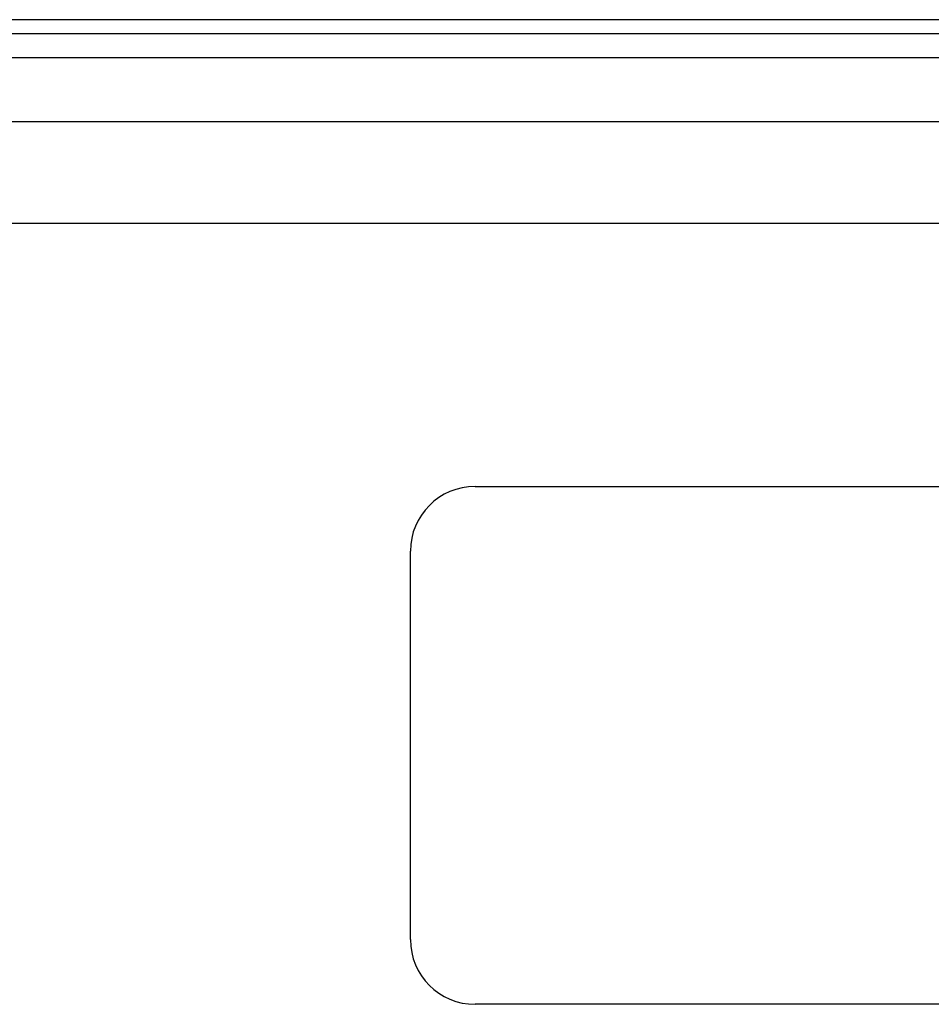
# Model space of a CAD drawing. Header units: inches. Extents: x 5.2 to 98, y 7.4 to 63.6.
# Tile 52 of 82: x 21.5 to 26, y 46.2 to 51. Entities that reach past the tile are written whole.
import ezdxf

# ---------------------------------------------------------------- set-up
doc = ezdxf.new("R2010")
doc.units = ezdxf.units.IN
doc.header["$LTSCALE"] = 6.250991
doc.header["$MEASUREMENT"] = 0
doc.layers.add('Visible Edges(ANSI)', color=7, linetype='Continuous', lineweight=25)
doc.layers.add('Visible Tangent Edges(ANSI)', color=7, linetype='Continuous', lineweight=25)

msp = doc.modelspace()

# ---------------------------------------------------------------- linework, layer by layer
at = {"layer": 'Visible Edges(ANSI)'}
for p, q in [((30.2451, 50.9806), (5.3384, 50.9806)), ((5.3384, 50.9134), (30.2451, 50.9134)), ((6.2657, 50.481), (29.2919, 50.481)), ((29.2919, 49.9814), (6.2657, 49.9814)), ((23.7678, 48.6925), (27.575, 48.6925)), ((23.4505, 46.4716), (23.4505, 48.3752)), ((27.575, 46.1544), (23.7678, 46.1544))]:
    msp.add_line(p, q, dxfattribs=at)
for centre, start, end in [((23.7678, 48.3752), 90, 180), ((23.7678, 46.4716), 180, 270)]:
    msp.add_arc(centre, 0.3173, start, end, dxfattribs=at)
at = {"layer": 'Visible Tangent Edges(ANSI)'}
msp.add_line((5.3384, 50.7954), (30.2451, 50.7954), dxfattribs=at)

doc.saveas('drawing.dxf')
